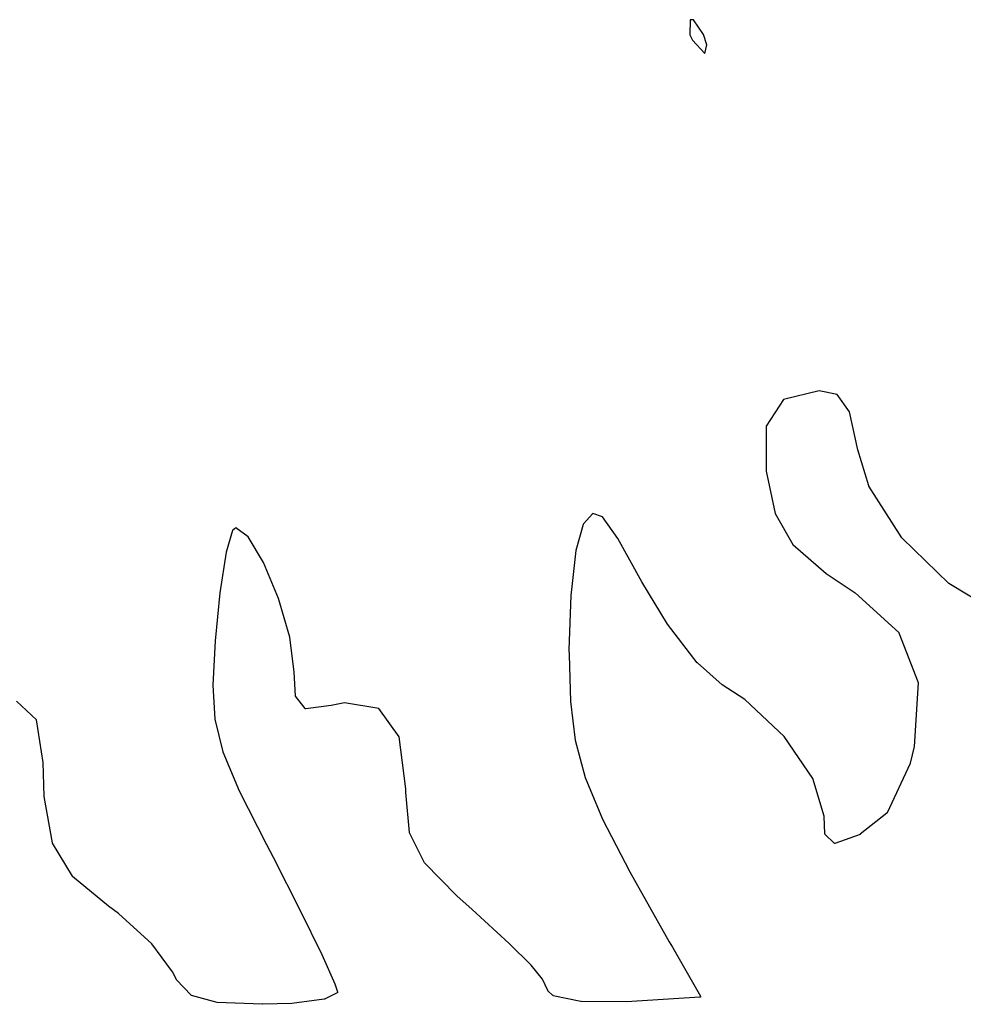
# Model space of a CAD drawing. Extents: x 3.09 to 8.99, y -6.18 to -2.41.
# Tile 40 of 119: x 8.18 to 8.41, y -5.61 to -5.37. Entities that reach past the tile are written whole.
import ezdxf

# ---------------------------------------------------------------- set-up
doc = ezdxf.new("R2010")
doc.units = 0
doc.header["$MEASUREMENT"] = 0
doc.layers.add('BLACK', color=7, linetype='CONTINUOUS')

msp = doc.modelspace()

# ---------------------------------------------------------------- linework, layer by layer
at = {"layer": 'BLACK', "linetype": 'CONTINUOUS'}
for p, q in [((8.34445, -5.37315), (8.34439, -5.37672)), ((8.34526, -5.3731), (8.34445, -5.37315)), ((8.34764, -5.37661), (8.34526, -5.3731)), ((8.34439, -5.37672), (8.34503, -5.378)), ((8.34842, -5.37913), (8.34764, -5.37661)), ((8.34503, -5.378), (8.34794, -5.38115)), ((8.34794, -5.38115), (8.34842, -5.37913)), ((8.37529, -5.46187), (8.36675, -5.46391)), ((8.37963, -5.46275), (8.37529, -5.46187)), ((8.36675, -5.46391), (8.36267, -5.47033)), ((8.38256, -5.46683), (8.37963, -5.46275)), ((8.38452, -5.47595), (8.38256, -5.46683)), ((8.36267, -5.47033), (8.36261, -5.48108)), ((8.38452, -5.47596), (8.38452, -5.47595)), ((8.38452, -5.47595), (8.38452, -5.47595)), ((8.38716, -5.48458), (8.38452, -5.47596)), ((8.38452, -5.47596), (8.38452, -5.47596)), ((8.36261, -5.48108), (8.36477, -5.49117)), ((8.38717, -5.48458), (8.38716, -5.48458)), ((8.38717, -5.48459), (8.38717, -5.48458)), ((8.38717, -5.4846), (8.38717, -5.48459)), ((8.38718, -5.48461), (8.38717, -5.4846)), ((8.38718, -5.48462), (8.38718, -5.48461)), ((8.38719, -5.48463), (8.38718, -5.48462)), ((8.38718, -5.48462), (8.38718, -5.48462)), ((8.39509, -5.49703), (8.38719, -5.48463)), ((8.32118, -5.49116), (8.31901, -5.49361)), ((8.32355, -5.492), (8.32118, -5.49116)), ((8.32721, -5.49716), (8.32355, -5.492)), ((8.36477, -5.49117), (8.36904, -5.49862)), ((8.23589, -5.49464), (8.23509, -5.49525)), ((8.23883, -5.49672), (8.23589, -5.49464)), ((8.31891, -5.49378), (8.31713, -5.50006)), ((8.31901, -5.49361), (8.31891, -5.49378)), ((8.23509, -5.49525), (8.23358, -5.50044)), ((8.24251, -5.50291), (8.23883, -5.49672)), ((8.33295, -5.50753), (8.32721, -5.49716)), ((8.3951, -5.49703), (8.39509, -5.49703)), ((8.39511, -5.49704), (8.3951, -5.49703)), ((8.3951, -5.49703), (8.3951, -5.49703)), ((8.39512, -5.49706), (8.39511, -5.49704)), ((8.40628, -5.5079), (8.39512, -5.49706)), ((8.39512, -5.49706), (8.39512, -5.49706)), ((8.39512, -5.49706), (8.39512, -5.49706)), ((8.39512, -5.49706), (8.39512, -5.49706)), ((8.36904, -5.49862), (8.37698, -5.50553)), ((8.23358, -5.50044), (8.23208, -5.51018)), ((8.31713, -5.50006), (8.31591, -5.51079)), ((8.24607, -5.51149), (8.24251, -5.50291)), ((8.37698, -5.50553), (8.38393, -5.51014)), ((8.33907, -5.51763), (8.33295, -5.50753)), ((8.33295, -5.50753), (8.33295, -5.50753)), ((8.33295, -5.50753), (8.33295, -5.50753)), ((8.33295, -5.50753), (8.33295, -5.50753)), ((8.4063, -5.50791), (8.40628, -5.5079)), ((8.40628, -5.5079), (8.40628, -5.5079)), ((8.40628, -5.5079), (8.40628, -5.5079)), ((8.40631, -5.50792), (8.4063, -5.50791)), ((8.40632, -5.50792), (8.40631, -5.50792)), ((8.40631, -5.50792), (8.40631, -5.50792)), ((8.40631, -5.50792), (8.40631, -5.50792)), ((8.41897, -5.51559), (8.40632, -5.50792)), ((8.23208, -5.51018), (8.23097, -5.52163)), ((8.31591, -5.51079), (8.3155, -5.52375)), ((8.38393, -5.51014), (8.38393, -5.51015)), ((8.38393, -5.51015), (8.38394, -5.51015)), ((8.38394, -5.51015), (8.38395, -5.51016)), ((8.38395, -5.51016), (8.39432, -5.51959)), ((8.24875, -5.52077), (8.24607, -5.51149)), ((8.33908, -5.51764), (8.33907, -5.51763)), ((8.33908, -5.51765), (8.33908, -5.51764)), ((8.34616, -5.52685), (8.33908, -5.51765)), ((8.33908, -5.51765), (8.33908, -5.51765)), ((8.2498, -5.52908), (8.24875, -5.52077)), ((8.39432, -5.51959), (8.39432, -5.5196)), ((8.39432, -5.5196), (8.39433, -5.5196)), ((8.39433, -5.5196), (8.39433, -5.5196)), ((8.39433, -5.5196), (8.39434, -5.51962)), ((8.39434, -5.51962), (8.39435, -5.51963)), ((8.39435, -5.51963), (8.39435, -5.51963)), ((8.39435, -5.51963), (8.39435, -5.51964)), ((8.39435, -5.51964), (8.39436, -5.51965)), ((8.39436, -5.51965), (8.39437, -5.51966)), ((8.39437, -5.51966), (8.39437, -5.51966)), ((8.39437, -5.51966), (8.39437, -5.51967)), ((8.39437, -5.51967), (8.39897, -5.53162)), ((8.23097, -5.52163), (8.2304, -5.53221)), ((8.3155, -5.52375), (8.31551, -5.525)), ((8.31551, -5.525), (8.31586, -5.53615)), ((8.34617, -5.52686), (8.34616, -5.52685)), ((8.34619, -5.52688), (8.34617, -5.52686)), ((8.35209, -5.53211), (8.34619, -5.52688)), ((8.34619, -5.52688), (8.34619, -5.52688)), ((8.34619, -5.52688), (8.34619, -5.52688)), ((8.34619, -5.52688), (8.34619, -5.52688)), ((8.34619, -5.52688), (8.34619, -5.52688)), ((8.25011, -5.53477), (8.2498, -5.52908)), ((8.2304, -5.53221), (8.23082, -5.54039)), ((8.3521, -5.53212), (8.35209, -5.53211)), ((8.35211, -5.53213), (8.3521, -5.53212)), ((8.35756, -5.53563), (8.35211, -5.53213)), ((8.35211, -5.53213), (8.35211, -5.53213)), ((8.39898, -5.5317), (8.39805, -5.54687)), ((8.39897, -5.53162), (8.39897, -5.53162)), ((8.39897, -5.53162), (8.39897, -5.53162)), ((8.39897, -5.53162), (8.39897, -5.53162)), ((8.39897, -5.53162), (8.39898, -5.53164)), ((8.39898, -5.53164), (8.39898, -5.53166)), ((8.39898, -5.53166), (8.39898, -5.53166)), ((8.39898, -5.53166), (8.39898, -5.53166)), ((8.39898, -5.53166), (8.39898, -5.53168)), ((8.39898, -5.53168), (8.39899, -5.53169)), ((8.39899, -5.53169), (8.39898, -5.5317)), ((8.39898, -5.5317), (8.39898, -5.5317)), ((8.25011, -5.5348), (8.25011, -5.53477)), ((8.25011, -5.53477), (8.25011, -5.53477)), ((8.25011, -5.53477), (8.25011, -5.53477)), ((8.25011, -5.53481), (8.25011, -5.5348)), ((8.25012, -5.53483), (8.25011, -5.53481)), ((8.25011, -5.53481), (8.25011, -5.53481)), ((8.25011, -5.53481), (8.25011, -5.53481)), ((8.25013, -5.53485), (8.25012, -5.53483)), ((8.25014, -5.53486), (8.25013, -5.53485)), ((8.25013, -5.53485), (8.25013, -5.53485)), ((8.25013, -5.53485), (8.25013, -5.53485)), ((8.25015, -5.53488), (8.25014, -5.53486)), ((8.25242, -5.53782), (8.25015, -5.53488)), ((8.25015, -5.53488), (8.25015, -5.53488)), ((8.25015, -5.53488), (8.25015, -5.53488)), ((8.25015, -5.53488), (8.25015, -5.53488)), ((8.1882, -5.54048), (8.18347, -5.53607)), ((8.25868, -5.53708), (8.25261, -5.5379)), ((8.25869, -5.53708), (8.25868, -5.53708)), ((8.25868, -5.53708), (8.25868, -5.53708)), ((8.26181, -5.53648), (8.25869, -5.53708)), ((8.25869, -5.53708), (8.25869, -5.53708)), ((8.27008, -5.53782), (8.26181, -5.53648)), ((8.31586, -5.53615), (8.31697, -5.54541)), ((8.36697, -5.54451), (8.35756, -5.53563)), ((8.25243, -5.53783), (8.25242, -5.53782)), ((8.25244, -5.53784), (8.25243, -5.53783)), ((8.25243, -5.53783), (8.25243, -5.53783)), ((8.25245, -5.53785), (8.25244, -5.53784)), ((8.25246, -5.53786), (8.25245, -5.53785)), ((8.25247, -5.53787), (8.25246, -5.53786)), ((8.25246, -5.53786), (8.25246, -5.53786)), ((8.25248, -5.53787), (8.25247, -5.53787)), ((8.25249, -5.53788), (8.25248, -5.53787)), ((8.2525, -5.53788), (8.25249, -5.53788)), ((8.25249, -5.53788), (8.25249, -5.53788)), ((8.25252, -5.53789), (8.2525, -5.53788)), ((8.25253, -5.53789), (8.25252, -5.53789)), ((8.25252, -5.53789), (8.25252, -5.53789)), ((8.25254, -5.5379), (8.25253, -5.53789)), ((8.25255, -5.5379), (8.25254, -5.5379)), ((8.25256, -5.5379), (8.25255, -5.5379)), ((8.25258, -5.5379), (8.25256, -5.5379)), ((8.25256, -5.5379), (8.25256, -5.5379)), ((8.25259, -5.5379), (8.25258, -5.5379)), ((8.2526, -5.5379), (8.25259, -5.5379)), ((8.25261, -5.5379), (8.2526, -5.5379)), ((8.2526, -5.5379), (8.2526, -5.5379)), ((8.27489, -5.54455), (8.27008, -5.53782)), ((8.18985, -5.55075), (8.1882, -5.54048)), ((8.23082, -5.54039), (8.23273, -5.54815)), ((8.27647, -5.55701), (8.27489, -5.54455)), ((8.31697, -5.54541), (8.31935, -5.55428)), ((8.37382, -5.55453), (8.36697, -5.54451)), ((8.23273, -5.54815), (8.23668, -5.55749)), ((8.39804, -5.54691), (8.39708, -5.55089)), ((8.39805, -5.54689), (8.39804, -5.54691)), ((8.39805, -5.54687), (8.39805, -5.54688)), ((8.39805, -5.54688), (8.39805, -5.54689)), ((8.19009, -5.55881), (8.18985, -5.55075)), ((8.39707, -5.55093), (8.39155, -5.56273)), ((8.39708, -5.55089), (8.39707, -5.55091)), ((8.39707, -5.55091), (8.39707, -5.55093)), ((8.39708, -5.55089), (8.39708, -5.55089)), ((8.31935, -5.55428), (8.32354, -5.56426)), ((8.37647, -5.56355), (8.37382, -5.55453)), ((8.23668, -5.55749), (8.24319, -5.57035)), ((8.27647, -5.55784), (8.27647, -5.55701)), ((8.27647, -5.55785), (8.27647, -5.55784)), ((8.27647, -5.55784), (8.27647, -5.55784)), ((8.27647, -5.55786), (8.27647, -5.55785)), ((8.27739, -5.56743), (8.27647, -5.55786)), ((8.19009, -5.55882), (8.19009, -5.55881)), ((8.19009, -5.55884), (8.19009, -5.55882)), ((8.19204, -5.56989), (8.19009, -5.55884)), ((8.19009, -5.55884), (8.19009, -5.55884)), ((8.3915, -5.5628), (8.38514, -5.56787)), ((8.39151, -5.56279), (8.3915, -5.5628)), ((8.3915, -5.5628), (8.3915, -5.5628)), ((8.39152, -5.56277), (8.39151, -5.56278)), ((8.39151, -5.56278), (8.39151, -5.56279)), ((8.39153, -5.56277), (8.39152, -5.56277)), ((8.39154, -5.56275), (8.39153, -5.56276)), ((8.39153, -5.56276), (8.39153, -5.56277)), ((8.39155, -5.56274), (8.39154, -5.56275)), ((8.39155, -5.56273), (8.39155, -5.56273)), ((8.39155, -5.56273), (8.39155, -5.56274)), ((8.39155, -5.56274), (8.39155, -5.56274)), ((8.32354, -5.56426), (8.33007, -5.57685)), ((8.3767, -5.56779), (8.37647, -5.56355)), ((8.27739, -5.56745), (8.27739, -5.56743)), ((8.2774, -5.56746), (8.27739, -5.56745)), ((8.2774, -5.56747), (8.2774, -5.56746)), ((8.2774, -5.56749), (8.2774, -5.56747)), ((8.2774, -5.56747), (8.2774, -5.56747)), ((8.27741, -5.5675), (8.2774, -5.56749)), ((8.28097, -5.57468), (8.27741, -5.5675)), ((8.27741, -5.5675), (8.27741, -5.5675)), ((8.37671, -5.56781), (8.3767, -5.56779)), ((8.37671, -5.56782), (8.37671, -5.56781)), ((8.37671, -5.56783), (8.37671, -5.56782)), ((8.37671, -5.56782), (8.37671, -5.56782)), ((8.37671, -5.56784), (8.37671, -5.56783)), ((8.37672, -5.56786), (8.37671, -5.56784)), ((8.37672, -5.56787), (8.37672, -5.56786)), ((8.37672, -5.56786), (8.37672, -5.56786)), ((8.37673, -5.56788), (8.37672, -5.56787)), ((8.37674, -5.56789), (8.37673, -5.56788)), ((8.37674, -5.5679), (8.37674, -5.56789)), ((8.37674, -5.56789), (8.37674, -5.56789)), ((8.37675, -5.56791), (8.37674, -5.5679)), ((8.37676, -5.56792), (8.37675, -5.56791)), ((8.38508, -5.5679), (8.37909, -5.57004)), ((8.38509, -5.5679), (8.38508, -5.5679)), ((8.38511, -5.56789), (8.38509, -5.5679)), ((8.38512, -5.56789), (8.38511, -5.56789)), ((8.38511, -5.56789), (8.38511, -5.56789)), ((8.38513, -5.56788), (8.38512, -5.56789)), ((8.38514, -5.56787), (8.38513, -5.56788)), ((8.38514, -5.56787), (8.38514, -5.56787)), ((8.19204, -5.56991), (8.19204, -5.56989)), ((8.19205, -5.56992), (8.19204, -5.56991)), ((8.19205, -5.56993), (8.19205, -5.56992)), ((8.19206, -5.56994), (8.19205, -5.56993)), ((8.19205, -5.56993), (8.19205, -5.56993)), ((8.19206, -5.56996), (8.19206, -5.56994)), ((8.19207, -5.56996), (8.19206, -5.56996)), ((8.19682, -5.57792), (8.19207, -5.56996)), ((8.37888, -5.57), (8.37676, -5.56792)), ((8.37676, -5.56792), (8.37676, -5.56792)), ((8.37889, -5.57), (8.37888, -5.57)), ((8.3789, -5.57001), (8.37889, -5.57)), ((8.37891, -5.57002), (8.3789, -5.57001)), ((8.37893, -5.57003), (8.37891, -5.57002)), ((8.37891, -5.57002), (8.37891, -5.57002)), ((8.37894, -5.57003), (8.37893, -5.57003)), ((8.37895, -5.57004), (8.37894, -5.57003)), ((8.37894, -5.57003), (8.37894, -5.57003)), ((8.37896, -5.57004), (8.37895, -5.57004)), ((8.37897, -5.57005), (8.37896, -5.57004)), ((8.37898, -5.57005), (8.37897, -5.57005)), ((8.37899, -5.57005), (8.37898, -5.57005)), ((8.379, -5.57005), (8.37899, -5.57005)), ((8.37901, -5.57005), (8.379, -5.57005)), ((8.37902, -5.57005), (8.37901, -5.57005)), ((8.37904, -5.57005), (8.37902, -5.57005)), ((8.37902, -5.57005), (8.37902, -5.57005)), ((8.37905, -5.57005), (8.37904, -5.57005)), ((8.37906, -5.57005), (8.37905, -5.57005)), ((8.37907, -5.57004), (8.37906, -5.57005)), ((8.37906, -5.57005), (8.37906, -5.57005)), ((8.37909, -5.57004), (8.37907, -5.57004)), ((8.37909, -5.57004), (8.37909, -5.57004)), ((8.24319, -5.57035), (8.24476, -5.57335)), ((8.24476, -5.57335), (8.24476, -5.57336)), ((8.24476, -5.57336), (8.24476, -5.57336)), ((8.24476, -5.57336), (8.25129, -5.58608)), ((8.28097, -5.57469), (8.28097, -5.57468)), ((8.28098, -5.5747), (8.28097, -5.57469)), ((8.28098, -5.57471), (8.28098, -5.5747)), ((8.28099, -5.57471), (8.28098, -5.57471)), ((8.281, -5.57472), (8.28099, -5.57471)), ((8.281, -5.57473), (8.281, -5.57472)), ((8.28866, -5.58256), (8.281, -5.57473)), ((8.281, -5.57473), (8.281, -5.57473)), ((8.33007, -5.57685), (8.33949, -5.59357)), ((8.19683, -5.57793), (8.19682, -5.57792)), ((8.19684, -5.57794), (8.19683, -5.57793)), ((8.19684, -5.57795), (8.19684, -5.57794)), ((8.19685, -5.57795), (8.19684, -5.57795)), ((8.19685, -5.57796), (8.19685, -5.57795)), ((8.19686, -5.57797), (8.19685, -5.57796)), ((8.19687, -5.57797), (8.19686, -5.57797)), ((8.20545, -5.58508), (8.19687, -5.57797)), ((8.28867, -5.58256), (8.28866, -5.58256)), ((8.28866, -5.58256), (8.28866, -5.58256)), ((8.28867, -5.58257), (8.28867, -5.58256)), ((8.29234, -5.58587), (8.28867, -5.58257)), ((8.20546, -5.58508), (8.20545, -5.58508)), ((8.20545, -5.58508), (8.20545, -5.58508)), ((8.20546, -5.58509), (8.20546, -5.58508)), ((8.20786, -5.58683), (8.20546, -5.58509)), ((8.25129, -5.58608), (8.25129, -5.58609)), ((8.25129, -5.58609), (8.25129, -5.58609)), ((8.25129, -5.58609), (8.25129, -5.58609)), ((8.25129, -5.58609), (8.25645, -5.59663)), ((8.3012, -5.59399), (8.29234, -5.58587)), ((8.29234, -5.58587), (8.29234, -5.58587)), ((8.21583, -5.59409), (8.20786, -5.58683)), ((8.33949, -5.59357), (8.33949, -5.59357)), ((8.33949, -5.59357), (8.34025, -5.5949)), ((8.22076, -5.6008), (8.21583, -5.59409)), ((8.30644, -5.59917), (8.3012, -5.59399)), ((8.34025, -5.5949), (8.34025, -5.5949)), ((8.34025, -5.5949), (8.34693, -5.60657)), ((8.25645, -5.59663), (8.25645, -5.59664)), ((8.25645, -5.59664), (8.25645, -5.59664)), ((8.25645, -5.59664), (8.25645, -5.59664)), ((8.25645, -5.59664), (8.25957, -5.60361)), ((8.22168, -5.60263), (8.22076, -5.6008)), ((8.30915, -5.60254), (8.30644, -5.59917)), ((8.22168, -5.60264), (8.22168, -5.60263)), ((8.22168, -5.60263), (8.22168, -5.60263)), ((8.22169, -5.60265), (8.22168, -5.60264)), ((8.2217, -5.60266), (8.22169, -5.60265)), ((8.22171, -5.60267), (8.2217, -5.60266)), ((8.2217, -5.60266), (8.2217, -5.60266)), ((8.22517, -5.60637), (8.22171, -5.60267)), ((8.22171, -5.60267), (8.22171, -5.60267)), ((8.31042, -5.60523), (8.30915, -5.60254)), ((8.25957, -5.60361), (8.25957, -5.60361)), ((8.25957, -5.60361), (8.25957, -5.60362)), ((8.25957, -5.60362), (8.25957, -5.60363)), ((8.25957, -5.60363), (8.26019, -5.60556)), ((8.26019, -5.60556), (8.26019, -5.60556)), ((8.26019, -5.60556), (8.26019, -5.60556)), ((8.26019, -5.60556), (8.26019, -5.60556)), ((8.26019, -5.60556), (8.26019, -5.60558)), ((8.26019, -5.60558), (8.2602, -5.6056)), ((8.31043, -5.60524), (8.31042, -5.60523)), ((8.31044, -5.60525), (8.31043, -5.60524)), ((8.31044, -5.60526), (8.31044, -5.60525)), ((8.31045, -5.60527), (8.31044, -5.60526)), ((8.31044, -5.60526), (8.31044, -5.60526)), ((8.31046, -5.60528), (8.31045, -5.60527)), ((8.31047, -5.60528), (8.31046, -5.60528)), ((8.31166, -5.60642), (8.31047, -5.60528)), ((8.22518, -5.60638), (8.22517, -5.60637)), ((8.22519, -5.60639), (8.22518, -5.60638)), ((8.2252, -5.60639), (8.22519, -5.60639)), ((8.22521, -5.6064), (8.2252, -5.60639)), ((8.2252, -5.60639), (8.2252, -5.60639)), ((8.22522, -5.60641), (8.22521, -5.6064)), ((8.22523, -5.60641), (8.22522, -5.60641)), ((8.22525, -5.60642), (8.22523, -5.60641)), ((8.22523, -5.60641), (8.22523, -5.60641)), ((8.22526, -5.60642), (8.22525, -5.60642)), ((8.23138, -5.60812), (8.22526, -5.60642)), ((8.22526, -5.60642), (8.22526, -5.60642)), ((8.25702, -5.60732), (8.24927, -5.60831)), ((8.25703, -5.60732), (8.25702, -5.60732)), ((8.25704, -5.60731), (8.25703, -5.60732)), ((8.25705, -5.60731), (8.25704, -5.60731)), ((8.25706, -5.6073), (8.25705, -5.60731)), ((8.25705, -5.60731), (8.25705, -5.60731)), ((8.25708, -5.6073), (8.25706, -5.6073)), ((8.26009, -5.60579), (8.25708, -5.6073)), ((8.25708, -5.6073), (8.25708, -5.6073)), ((8.26011, -5.60578), (8.26009, -5.60579)), ((8.26009, -5.60579), (8.26009, -5.60579)), ((8.26009, -5.60579), (8.26009, -5.60579)), ((8.26012, -5.60577), (8.26011, -5.60578)), ((8.26013, -5.60577), (8.26012, -5.60577)), ((8.26012, -5.60577), (8.26012, -5.60577)), ((8.26014, -5.60576), (8.26013, -5.60577)), ((8.26015, -5.60574), (8.26014, -5.60576)), ((8.26016, -5.60573), (8.26015, -5.60574)), ((8.26015, -5.60574), (8.26015, -5.60574)), ((8.26015, -5.60574), (8.26015, -5.60574)), ((8.26017, -5.60571), (8.26016, -5.60573)), ((8.26018, -5.60569), (8.26017, -5.60571)), ((8.26017, -5.60571), (8.26017, -5.60571)), ((8.26017, -5.60571), (8.26017, -5.60571)), ((8.26019, -5.60568), (8.26018, -5.60569)), ((8.2602, -5.60564), (8.26019, -5.60566)), ((8.26019, -5.60566), (8.26019, -5.60567)), ((8.26019, -5.60567), (8.26019, -5.60568)), ((8.26019, -5.60568), (8.26019, -5.60568)), ((8.2602, -5.6056), (8.2602, -5.6056)), ((8.2602, -5.6056), (8.2602, -5.6056)), ((8.2602, -5.6056), (8.2602, -5.60562)), ((8.2602, -5.60562), (8.2602, -5.60563)), ((8.2602, -5.60563), (8.2602, -5.60564)), ((8.2602, -5.60564), (8.2602, -5.60564)), ((8.31167, -5.60643), (8.31166, -5.60642)), ((8.31169, -5.60644), (8.31167, -5.60643)), ((8.31169, -5.60645), (8.31169, -5.60644)), ((8.31169, -5.60644), (8.31169, -5.60644)), ((8.31171, -5.60645), (8.31169, -5.60645)), ((8.31172, -5.60646), (8.31171, -5.60645)), ((8.31173, -5.60646), (8.31172, -5.60646)), ((8.31172, -5.60646), (8.31172, -5.60646)), ((8.31174, -5.60647), (8.31173, -5.60646)), ((8.31176, -5.60647), (8.31174, -5.60647)), ((8.31834, -5.60787), (8.31176, -5.60647)), ((8.31176, -5.60647), (8.31176, -5.60647)), ((8.31835, -5.60788), (8.31834, -5.60787)), ((8.31834, -5.60787), (8.31834, -5.60787)), ((8.31834, -5.60787), (8.31834, -5.60787)), ((8.31838, -5.60788), (8.31835, -5.60788)), ((8.32928, -5.6079), (8.31838, -5.60788)), ((8.31838, -5.60788), (8.31838, -5.60788)), ((8.32929, -5.6079), (8.32928, -5.6079)), ((8.32928, -5.6079), (8.32928, -5.6079)), ((8.34677, -5.60686), (8.32929, -5.6079)), ((8.32929, -5.6079), (8.32929, -5.6079)), ((8.34678, -5.60686), (8.34677, -5.60686)), ((8.3468, -5.60686), (8.34678, -5.60686)), ((8.34678, -5.60686), (8.34678, -5.60686)), ((8.34681, -5.60686), (8.3468, -5.60686)), ((8.34682, -5.60686), (8.34681, -5.60686)), ((8.34683, -5.60685), (8.34682, -5.60685)), ((8.34682, -5.60685), (8.34682, -5.60686)), ((8.34685, -5.60684), (8.34683, -5.60685)), ((8.34686, -5.60684), (8.34685, -5.60684)), ((8.34685, -5.60684), (8.34685, -5.60684)), ((8.34687, -5.60683), (8.34686, -5.60684)), ((8.34688, -5.60682), (8.34687, -5.60683)), ((8.34689, -5.60682), (8.34688, -5.60682)), ((8.34688, -5.60682), (8.34688, -5.60682)), ((8.3469, -5.60681), (8.34689, -5.60682)), ((8.34691, -5.6068), (8.3469, -5.60681)), ((8.34692, -5.60679), (8.34691, -5.60679)), ((8.34691, -5.60679), (8.34691, -5.6068)), ((8.34693, -5.60677), (8.34692, -5.60678)), ((8.34692, -5.60678), (8.34692, -5.60679)), ((8.34693, -5.60657), (8.34693, -5.60657)), ((8.34693, -5.60657), (8.34694, -5.60658)), ((8.34694, -5.60676), (8.34693, -5.60676)), ((8.34693, -5.60676), (8.34693, -5.60677)), ((8.34694, -5.60658), (8.34694, -5.60658)), ((8.34694, -5.60658), (8.34694, -5.60659)), ((8.34694, -5.60659), (8.34695, -5.60661)), ((8.34695, -5.60673), (8.34694, -5.60674)), ((8.34694, -5.60674), (8.34694, -5.60676)), ((8.34695, -5.60661), (8.34695, -5.60661)), ((8.34695, -5.60661), (8.34695, -5.60662)), ((8.34695, -5.60662), (8.34695, -5.60663)), ((8.34695, -5.60663), (8.34696, -5.60664)), ((8.34696, -5.60669), (8.34695, -5.60671)), ((8.34695, -5.60671), (8.34695, -5.60672)), ((8.34695, -5.60672), (8.34695, -5.60673)), ((8.34695, -5.60673), (8.34695, -5.60673)), ((8.34696, -5.60664), (8.34696, -5.60665)), ((8.34696, -5.60665), (8.34696, -5.60666)), ((8.34696, -5.60666), (8.34696, -5.60667)), ((8.34696, -5.60667), (8.34696, -5.60668)), ((8.34696, -5.60668), (8.34696, -5.60669)), ((8.34696, -5.60669), (8.34696, -5.60669)), ((8.23139, -5.60812), (8.23138, -5.60812)), ((8.23138, -5.60812), (8.23138, -5.60812)), ((8.2314, -5.60812), (8.23139, -5.60812)), ((8.23142, -5.60812), (8.2314, -5.60812)), ((8.23143, -5.60812), (8.23142, -5.60812)), ((8.23142, -5.60812), (8.23142, -5.60812)), ((8.23142, -5.60812), (8.23142, -5.60812)), ((8.24219, -5.60853), (8.23143, -5.60812)), ((8.2422, -5.60853), (8.24219, -5.60853)), ((8.24221, -5.60853), (8.2422, -5.60853)), ((8.24925, -5.60831), (8.24221, -5.60853)), ((8.24221, -5.60853), (8.24221, -5.60853)), ((8.24926, -5.60831), (8.24925, -5.60831)), ((8.24927, -5.60831), (8.24926, -5.60831)), ((8.24927, -5.60831), (8.24927, -5.60831))]:
    msp.add_line(p, q, dxfattribs=at)

doc.saveas('drawing.dxf')
